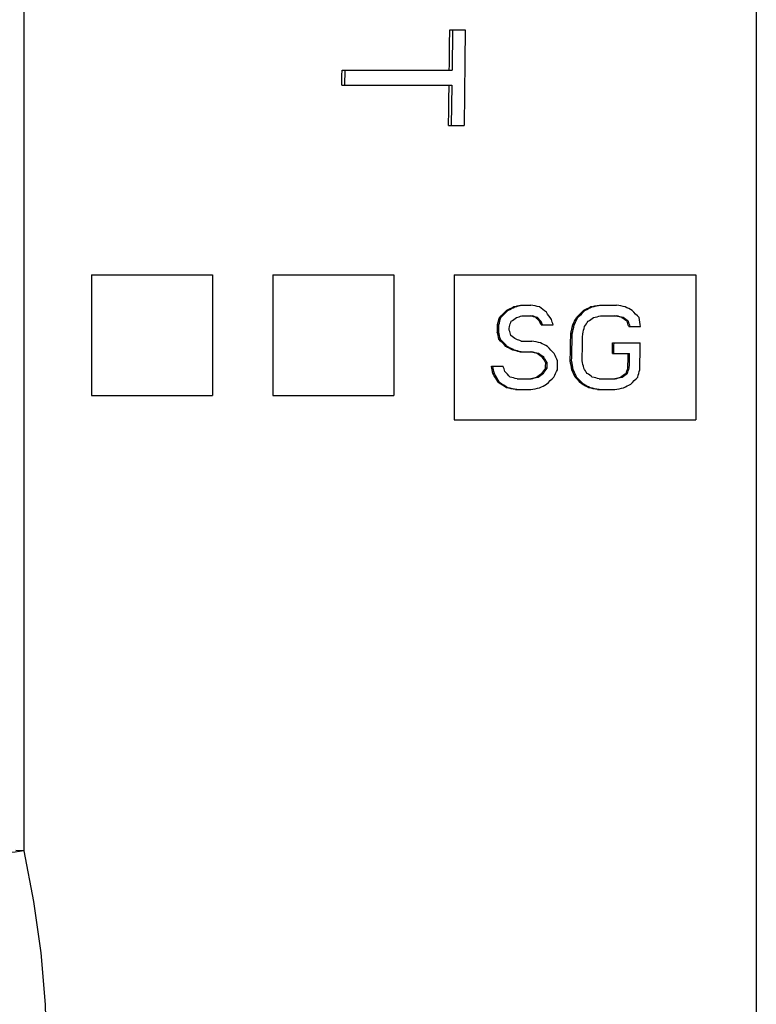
# Model space of a CAD drawing. Header units: inches. Extents: x 14.5 to 31.2, y 3.4 to 31.4.
# Tile 12 of 19: x 23.6 to 26, y 13 to 16.3. Entities that reach past the tile are written whole.
import ezdxf

# ---------------------------------------------------------------- set-up
doc = ezdxf.new("R2010")
doc.units = ezdxf.units.IN
doc.header["$LTSCALE"] = 2.574606
doc.header["$MEASUREMENT"] = 0
doc.layers.get('0').update_dxf_attribs({"linetype": 'CONTINUOUS'})
doc.layers.add('AXES', color=7, linetype='CONTINUOUS')
doc.layers.add('ROUNDS', color=7, linetype='CONTINUOUS')

msp = doc.modelspace()

# ---------------------------------------------------------------- linework, layer by layer
at = {"color": 7, "linetype": 'Continuous'}
for p, q in [((23.8763, 15.427), (24.27, 15.427)), ((23.8763, 15.427), (23.8763, 15.0333)), ((24.27, 15.427), (24.27, 15.0333)), ((24.4668, 15.427), (24.8605, 15.427)), ((24.4668, 15.427), (24.4668, 15.0333)), ((24.8605, 15.427), (24.8605, 15.0333)), ((25.0574, 15.427), (25.8448, 15.427)), ((25.0574, 15.427), (25.0574, 14.9545)), ((25.8448, 15.427), (25.8448, 14.9545)), ((25.2325, 15.311), (25.2279, 15.311)), ((25.2555, 15.3227), (25.2509, 15.3227)), ((25.2739, 15.3285), (25.3069, 15.3285)), ((25.4834, 15.311), (25.4788, 15.311)), ((25.5064, 15.3227), (25.5019, 15.3227)), ((25.5305, 15.3285), (25.5864, 15.3285)), ((25.2092, 15.2875), (25.2046, 15.2875)), ((25.2777, 15.2934), (25.312, 15.2934)), ((25.3289, 15.2875), (25.3244, 15.2875)), ((25.4601, 15.2875), (25.4555, 15.2875)), ((25.5344, 15.2934), (25.5857, 15.2934)), ((25.5854, 15.2923), (25.5811, 15.2934)), ((25.6084, 15.2875), (25.6038, 15.2875)), ((25.203, 15.264), (25.1985, 15.264)), ((25.3401, 15.2758), (25.3356, 15.2758)), ((25.341, 15.264), (25.3798, 15.264)), ((25.4482, 15.264), (25.4437, 15.264)), ((25.6253, 15.2758), (25.6207, 15.2758)), ((25.626, 15.2582), (25.6648, 15.2582)), ((25.2026, 15.2406), (25.198, 15.2406)), ((25.2078, 15.2171), (25.2032, 15.2171)), ((25.4419, 15.2347), (25.4374, 15.2347)), ((25.2301, 15.1937), (25.2255, 15.1937)), ((25.2527, 15.182), (25.2481, 15.182)), ((25.2761, 15.2113), (25.3103, 15.2113)), ((25.5736, 15.2054), (25.6637, 15.2054)), ((25.2708, 15.1761), (25.3096, 15.1761)), ((25.3093, 15.175), (25.305, 15.1761)), ((25.3323, 15.1702), (25.3277, 15.1702)), ((25.3491, 15.1585), (25.3446, 15.1585)), ((25.5729, 15.1702), (25.6288, 15.1702)), ((25.1786, 15.1292), (25.2174, 15.1292)), ((25.1788, 15.1282), (25.1786, 15.1292)), ((25.3598, 15.1233), (25.3552, 15.1233)), ((25.3602, 15.1409), (25.3556, 15.1409)), ((25.4401, 15.1468), (25.4355, 15.1468)), ((25.4452, 15.1175), (25.4406, 15.1175)), ((25.6278, 15.1233), (25.6232, 15.1233)), ((25.1883, 15.1057), (25.1838, 15.1057)), ((25.2621, 15.0881), (25.3077, 15.0881)), ((25.3031, 15.0881), (25.3074, 15.0892)), ((25.3306, 15.094), (25.3261, 15.094)), ((25.348, 15.1057), (25.3434, 15.1057)), ((25.4561, 15.094), (25.4515, 15.094)), ((25.5301, 15.0881), (25.5814, 15.0881)), ((25.5768, 15.0881), (25.5811, 15.0892)), ((25.6044, 15.094), (25.5998, 15.094)), ((25.6217, 15.1057), (25.6171, 15.1057)), ((25.2048, 15.0764), (25.2002, 15.0764)), ((25.2329, 15.0588), (25.2284, 15.0588)), ((25.2567, 15.053), (25.3069, 15.053)), ((25.4784, 15.0705), (25.4738, 15.0705)), ((25.501, 15.0588), (25.4964, 15.0588)), ((25.5248, 15.053), (25.5807, 15.053)), ((23.8763, 15.0333), (24.27, 15.0333)), ((24.4668, 15.0333), (24.8605, 15.0333)), ((25.0574, 14.9545), (25.8448, 14.9545))]:
    msp.add_line(p, q, dxfattribs=at)
for centre, major_axis, ratio, start_param, end_param in [((23.6101, 17.3955), (0, 12.5026), 0.115118, -1.675032, -1.664484), ((23.2559, 17.3955), (0, 12.5433), 0.115118, -1.678637, -1.674692), ((23.6101, 17.3955), (0, 12.5026), 0.115118, -1.689555, -1.67899), ((24.4884, 15.9928), (12.2474, 12.3416), 0.057815, -1.570575, -1.568674), ((24.4838, 15.9883), (12.2871, 12.3817), 0.057815, -1.570022, -1.568128), ((22.2815, 14.5326), (24.9121, 12.603), 0.022893, -1.463837, -1.462906), ((22.2628, 14.5231), (24.9946, 12.6447), 0.022893, -1.46329, -1.462362), ((6.102, 10.8245), (57.1096, 14.4738), 0.006195, -1.230441, -1.230015), ((6.0126, 10.8018), (57.3065, 14.5237), 0.006195, -1.229923, -1.229498), ((-42.5528, 28.8087), (99.1794, -20.1144), 0.003746, 0.817641, 0.818034), ((18.5947, 19.3743), (17.248, -13.0601), 0.041593, 1.199569, 1.200983), ((24.746, 15.9962), (12.218, 12.312), 0.057815, -1.570985, -1.56908), ((24.7415, 15.9917), (12.2578, 12.352), 0.057815, -1.57043, -1.568531), ((22.5497, 14.5396), (24.8511, 12.5721), 0.022893, -1.464243, -1.463309), ((22.5309, 14.5301), (24.9336, 12.6139), 0.022893, -1.463694, -1.462763), ((-12.002, 7.9996), (81.6488, 16.559), 0.003746, -1.094314, -1.093919), ((-12.1655, 7.9665), (81.937, 16.6174), 0.003746, -1.093823, -1.093429), ((-42.1351, 28.7814), (98.9423, -20.0663), 0.003746, 0.817309, 0.817702), ((14.0294, 20.4829), (26.8659, -13.5914), 0.022893, 1.135624, 1.136556), ((20.7361, 18.8516), (-12.7145, 12.8123), 0.057815, -1.909529, -1.907627), ((24.2259, 17.044), (3.0915, 12.3875), 0.108404, -1.687881, -1.685969), ((24.2256, 17.0428), (3.1014, 12.4272), 0.108404, -1.687326, -1.68542), ((23.8217, 15.2717), (18.5006, 12.4609), 0.0355, -1.517814, -1.516874), ((16.6914, 12.8686), (39.3565, 13.2917), 0.011094, -1.355056, -1.354607), ((2.7128, 22.4565), (44.0005, -14.8602), 0.011094, 7.318015, 7.318465), ((2.6676, 22.4717), (44.1332, -14.905), 0.011094, 1.035316, 1.035764), ((20.401, 18.8515), (-12.7135, 12.8112), 0.057815, -1.910494, -1.909543), ((20.3965, 18.856), (-12.7532, 12.8513), 0.057815, -1.909958, -1.90901), ((21.5965, 18.4791), (-9.4813, 12.715), 0.073937, -1.879683, -1.877781), ((23.1099, 17.8705), (-4.1746, 12.5527), 0.103703, -1.814309, -1.812878), ((24.7415, 16.6958), (6.1375, 12.3197), 0.092274, -1.641216, -1.639302), ((24.7404, 16.6936), (6.1573, 12.3594), 0.092274, -1.640657, -1.638749), ((24.0836, 15.2769), (18.4559, 12.4308), 0.0355, -1.518226, -1.517283), ((6.5149, 10.8281), (57.0785, 14.4659), 0.006195, -1.233079, -1.232654), ((-14.2091, 25.0274), (66.3309, -16.8108), 0.006195, 0.928596, 0.928943), ((-14.2984, 25.0501), (66.5278, -16.8607), 0.006195, 0.929051, 0.929478), ((17.775, 19.6309), (19.4737, -13.1164), 0.0355, 1.180161, 1.181107), ((17.7647, 19.6379), (19.5342, -13.1571), 0.0355, 1.180691, 1.181634), ((23.7782, 17.6788), (-2.4924, 12.4802), 0.110729, -1.788048, -1.785655), ((23.7873, 17.3955), (0, 12.4426), 0.115118, -1.74486, -1.742947), ((23.7872, 17.3955), (0, 12.4822), 0.115118, -1.744302, -1.742395), ((23.8219, 17.3955), (0, 12.4782), 0.115118, -1.743881, -1.742927), ((22.9594, 17.8712), (-4.1804, 12.57), 0.103703, -1.81693, -1.8155), ((24.3699, 16.9259), (4.1264, 12.4077), 0.103703, -1.67106, -1.66963), ((22.5292, 18.1096), (-6.2642, 12.5741), 0.092274, -1.844768, -1.843811), ((22.528, 18.1118), (-6.284, 12.6138), 0.092274, -1.84422, -1.843267), ((24.4007, 17.1147), (2.4701, 12.3689), 0.110729, -1.701234, -1.698837), ((24.4005, 17.1138), (2.4781, 12.4086), 0.110729, -1.700669, -1.69828), ((24.5105, 17.0438), (3.0932, 12.3944), 0.108404, -1.690174, -1.688262), ((24.8607, 16.4606), (8.1858, 12.3413), 0.079941, -1.615273, -1.613843), ((23.3632, 17.8679), (-4.1518, 12.4839), 0.103703, -1.815745, -1.814305), ((23.3627, 17.8694), (-4.165, 12.5236), 0.103703, -1.81519, -1.813755), ((23.1687, 17.7504), (-3.1218, 12.5092), 0.108404, -1.801694, -1.79978), ((23.1684, 17.7516), (-3.1317, 12.5488), 0.108404, -1.801132, -1.799225), ((20.2078, 18.854), (-12.7355, 12.8334), 0.057815, -1.916852, -1.914949), ((20.2032, 18.8586), (-12.7753, 12.8735), 0.057815, -1.916296, -1.914399), ((17.2944, 19.6471), (19.6144, -13.2112), 0.0355, 1.176688, 1.177629), ((2.3537, 22.484), (44.2401, -14.9411), 0.011094, 1.029878, 1.030327), ((24.03, 17.3955), (0, 12.4146), 0.115118, -1.752935, -1.745736), ((24.03, 17.3955), (0, 12.4543), 0.115118, -1.752349, -1.745173), ((24.0647, 17.3955), (0, 12.4503), 0.115118, -1.752408, -1.74523), ((13.3718, 20.4911), (26.9371, -13.6274), 0.022893, 1.125818, 1.126751), ((13.353, 20.5006), (27.0196, -13.6692), 0.022893, 1.126356, 1.127286), ((-15.1847, 25.0784), (66.7739, -16.9231), 0.006195, 0.921525, 0.921952), ((-15.2741, 25.1011), (66.9708, -16.973), 0.006195, 0.922, 0.922425), ((-43.3966, 28.8638), (99.6582, -20.2115), 0.003746, 0.810467, 0.81086), ((13.4932, 20.4969), (26.9877, -13.653), 0.022893, 1.12708, 1.128011), ((20.3379, 18.8568), (-12.7599, 12.8581), 0.057815, -1.91841, -1.91651), ((24.1688, 17.3955), (0, 12.3986), 0.115118, -1.751249, -1.748365), ((24.1687, 17.3955), (0, 12.4383), 0.115118, -1.750668, -1.747794), ((24.2554, 17.3955), (0, 12.4283), 0.115118, -1.755131, -1.747937), ((-15.141, 25.0761), (66.7541, -16.9181), 0.006195, 0.921049, 0.921396), ((-15.2304, 25.0988), (66.951, -16.968), 0.006195, 0.921526, 0.921952), ((17.3107, 19.64), (19.5529, -13.1697), 0.0355, 1.171415, 1.17236), ((17.3004, 19.647), (19.6134, -13.2105), 0.0355, 1.171971, 1.172913), ((21.8377, 18.3536), (-8.3901, 12.6492), 0.079941, -1.880202, -1.878767), ((21.8357, 18.3567), (-8.4165, 12.689), 0.079941, -1.879625, -1.878194), ((22.5222, 18.1119), (-6.2843, 12.6145), 0.092274, -1.853754, -1.851844), ((24.2208, 17.3955), (0, 12.3927), 0.115118, -1.755186, -1.751337), ((24.2207, 17.3955), (0, 12.4323), 0.115118, -1.754592, -1.750755), ((23.1239, 17.7506), (-3.1231, 12.5143), 0.108404, -1.810717, -1.808879), ((23.1235, 17.7517), (-3.133, 12.554), 0.108404, -1.810126, -1.808216), ((22.9034, 17.8714), (-4.1825, 12.5764), 0.103703, -1.826382, -1.824949), ((24.8298, 16.4634), (8.162, 12.3053), 0.079941, -1.628221, -1.626785), ((24.8278, 16.4603), (8.1884, 12.3451), 0.079941, -1.627618, -1.626187), ((23.9491, 17.3955), (0, 12.4239), 0.115118, -1.754717, -1.753277), ((23.9491, 17.3955), (0, 12.4636), 0.115118, -1.754125, -1.75269), ((24.7607, 16.6937), (6.1561, 12.3571), 0.092274, -1.654541, -1.652629), ((23.9837, 17.3955), (0, 12.4596), 0.115118, -1.754663, -1.752271), ((23.5309, 17.6785), (-2.4901, 12.469), 0.110729, -1.79972, -1.797318), ((23.5306, 17.6794), (-2.4981, 12.5087), 0.110729, -1.799128, -1.796735), ((22.5611, 18.1094), (-6.2624, 12.5704), 0.092274, -1.858714, -1.856794), ((22.5599, 18.1116), (-6.2822, 12.6101), 0.092274, -1.85812, -1.856207), ((23.4229, 17.7507), (-3.1244, 12.5195), 0.108404, -1.809202, -1.807287), ((21.9461, 18.3557), (-8.4081, 12.6763), 0.079941, -1.882675, -1.881242), ((24.8143, 16.9294), (4.0963, 12.317), 0.103703, -1.684836, -1.683393), ((24.8137, 16.9278), (4.1095, 12.3567), 0.103703, -1.684233, -1.682795), ((24.7303, 17.0445), (3.0869, 12.3691), 0.108404, -1.702041, -1.700122), ((21.9116, 18.2572), (-7.5513, 12.6422), 0.084868, -1.875449, -1.873057), ((21.91, 18.26), (-7.575, 12.682), 0.084868, -1.874855, -1.872471), ((20.1154, 18.8597), (-12.7853, 12.8836), 0.057815, -1.924222, -1.922797), ((-15.7254, 25.1246), (67.1757, -17.0249), 0.006195, 0.916113, 0.916539), ((7.3395, 10.8891), (56.5477, 14.3314), 0.006195, -1.249014, -1.248666), ((7.2502, 10.8665), (56.7446, 14.3813), 0.006195, -1.24851, -1.248084), ((24.2041, 15.286), (18.3766, 12.3774), 0.0355, -1.533627, -1.53268), ((24.1937, 15.279), (18.4371, 12.4182), 0.0355, -1.533017, -1.532074), ((24.8586, 15.9932), (12.2444, 12.3386), 0.057815, -1.588209, -1.586306), ((20.3425, 18.8522), (-12.7201, 12.818), 0.057815, -1.927089, -1.925177), ((20.3379, 18.8568), (-12.7599, 12.8581), 0.057815, -1.926498, -1.924593), ((17.3688, 19.6456), (19.6017, -13.2026), 0.0355, 1.166673, 1.167617), ((-15.3833, 25.1068), (67.0204, -16.9856), 0.006195, 0.915724, 0.916151), ((7.689, 10.9074), (56.389, 14.2912), 0.006195, -1.249488, -1.249139), ((7.5996, 10.8848), (56.5859, 14.3411), 0.006195, -1.248981, -1.248554), ((24.4898, 15.2916), (18.3278, 12.3446), 0.0355, -1.534121, -1.533172), ((24.4795, 15.2846), (18.3883, 12.3853), 0.0355, -1.533508, -1.532562), ((25.1397, 15.9969), (12.2123, 12.3063), 0.057815, -1.588704, -1.586796), ((15.8324, 19.9216), (21.9957, -13.3413), 0.030479, 1.147997, 1.14941), ((15.8195, 19.9294), (22.0634, -13.3824), 0.030479, 1.148573, 1.149982), ((-44.452, 28.9102), (100.0617, -20.2933), 0.003746, 0.800828, 0.801224), ((-44.6155, 28.9434), (100.3498, -20.3517), 0.003746, 0.801282, 0.801676), ((-10.4947, 8.0756), (80.9888, 16.4252), 0.003746, -1.113666, -1.113271), ((22.9027, 14.5398), (24.8492, 12.5711), 0.022893, -1.484319, -1.483386), ((13.384, 20.4908), (26.9343, -13.626), 0.022893, 1.11598, 1.116917), ((13.3652, 20.5002), (27.0168, -13.6678), 0.022893, 1.11655, 1.117484), ((-44.0516, 28.8841), (99.8345, -20.2472), 0.003746, 0.800468, 0.800864), ((-44.2151, 28.9172), (100.1227, -20.3056), 0.003746, 0.800924, 0.801319), ((-10.0856, 8.1023), (80.7566, 16.3781), 0.003746, -1.114119, -1.113723), ((23.1952, 14.5475), (24.7827, 12.5375), 0.022893, -1.484817, -1.483882)]:
    msp.add_ellipse(centre, major_axis=major_axis, ratio=ratio, start_param=start_param, end_param=end_param, dxfattribs=at)
at = {"layer": 'AXES', "color": 7, "linetype": 'Continuous'}
for p, q in [((25.0431, 16.2259), (25.0936, 16.2259)), ((25.052, 16.2259), (25.0505, 16.0946)), ((24.6921, 16.0946), (25.0505, 16.0946)), ((24.701, 16.0946), (24.7004, 16.0454)), ((24.6915, 16.0454), (25.0499, 16.0454)), ((25.0499, 16.0454), (25.0481, 15.9142)), ((25.0393, 15.9142), (25.0897, 15.9142))]:
    msp.add_line(p, q, dxfattribs=at)
msp.add_lwpolyline([(25.0936, 16.2259), (25.0924, 16.1219), (25.0911, 16.018), (25.0897, 15.9142)], dxfattribs=at)
at = {"layer": 'ROUNDS', "color": 7, "linetype": 'Continuous'}
for p, q in [((23.655, 21.2407), (23.655, 13.5502)), ((26.0416, 16.8086), (26.0416, 9.8147))]:
    msp.add_line(p, q, dxfattribs=at)
for points in [[(23.655, 13.5502), (23.641, 13.5473), (23.6271, 13.5452), (23.6139, 13.5441), (23.6018, 13.544), (23.5911, 13.5449), (23.5822, 13.5468), (23.5754, 13.5496), (23.571, 13.5532), (23.5692, 13.5569)], [(23.655, 13.5502), (23.6464, 13.5501), (23.6378, 13.5502), (23.6293, 13.5506)], [(23.655, 13.5502), (23.6875, 13.3845), (23.7109, 13.2172), (23.725, 13.0485), (23.7298, 12.8788)]]:
    msp.add_lwpolyline(points, dxfattribs=at)

doc.saveas('drawing.dxf')
